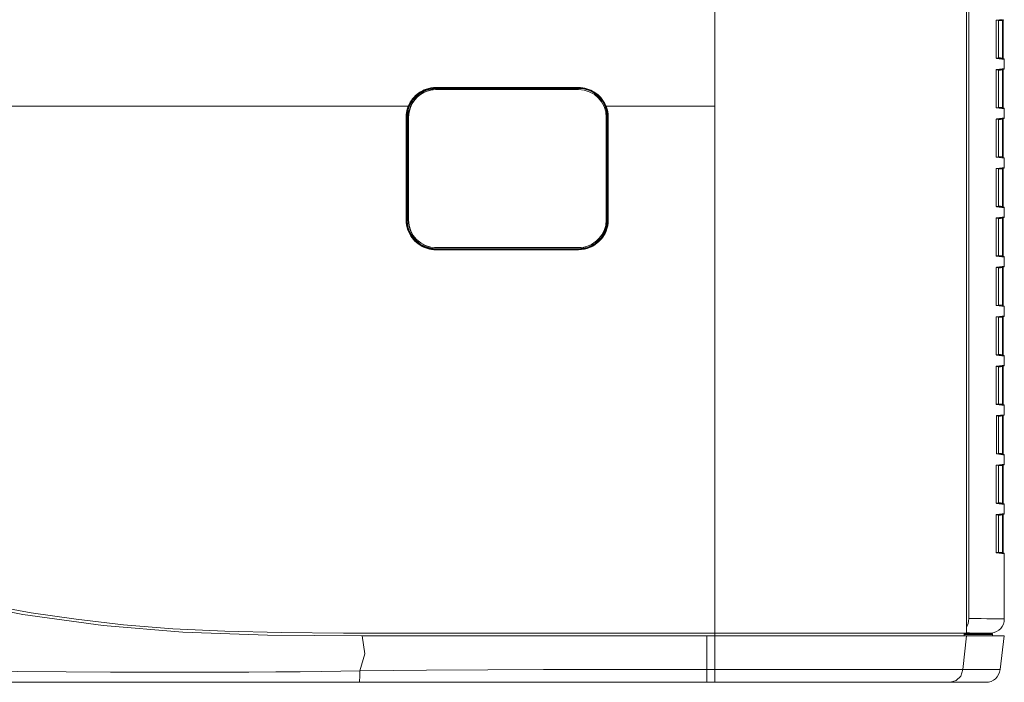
# Model space of a CAD drawing. Header units: millimetres. Extents: x 3925 to 5043, y -86 to 778.
# Tile 16 of 96: x 4200 to 4286, y 64 to 121. Entities that reach past the tile are written whole.
import ezdxf

# ---------------------------------------------------------------- set-up
doc = ezdxf.new("R2010")
doc.units = ezdxf.units.MM
doc.header["$LTSCALE"] = 46.255
for name, color, linetype in [('H30-RIGHT-CODXF_CONTINUOUS_LINE', 7, 'CONTINUOUS'), ('H30K-FRONT-CDXF_CONTINUOUS_LINE', 7, 'CONTINUOUS'), ('H30K-IR-MYLADXF_CONTINUOUS_LINE', 7, 'CONTINUOUS'), ('H30K-TOP-COVDXF_CONTINUOUS_LINE', 7, 'CONTINUOUS')]:
    doc.layers.add(name, color=color, linetype=linetype)

msp = doc.modelspace()

# ---------------------------------------------------------------- linework, layer by layer
at = {"layer": 'H30-RIGHT-CODXF_CONTINUOUS_LINE', "color": 7, "linetype": 'Continuous', "lineweight": 0}
for p, q in [((4282.459, 69.2699), (4282.459, 147.2809)), ((4284.8281, 120.843), (4284.8296, 120.8813)), ((4284.8281, 117.7357), (4284.8281, 120.843)), ((4284.8281, 120.843), (4284.8291, 120.843)), ((4284.8329, 120.8985), (4285.4814, 120.9781)), ((4284.8394, 120.9347), (4284.8474, 120.9446)), ((4284.8474, 120.9446), (4285.3493, 121.0062)), ((4285.0253, 117.6566), (4285.0253, 120.9221)), ((4285.0313, 120.8732), (4285.3707, 120.9149)), ((4285.3707, 120.9149), (4285.3707, 117.6638)), ((4285.3707, 120.9149), (4285.4145, 120.9149)), ((4285.4145, 120.9149), (4285.4145, 117.6638)), ((4284.8298, 117.6942), (4284.8281, 117.7357)), ((4284.8291, 117.7357), (4284.8281, 117.7357)), ((4284.8365, 117.6631), (4284.8328, 117.6802)), ((4285.4814, 117.6006), (4284.8386, 117.6795)), ((4285.3055, 117.5779), (4284.8473, 117.6341)), ((4285.0313, 117.7054), (4285.3707, 117.6638)), ((4285.5253, 117.5509), (4285.3055, 117.5779)), ((4285.4146, 117.6638), (4285.3707, 117.6638)), ((4285.5253, 116.7578), (4285.5253, 117.5509)), ((4284.8281, 116.573), (4284.8296, 116.6113)), ((4284.8281, 113.4657), (4284.8281, 116.573)), ((4284.8281, 116.573), (4284.8291, 116.573)), ((4284.8329, 116.6285), (4285.4814, 116.7081)), ((4284.8394, 116.6647), (4284.8474, 116.6746)), ((4284.8474, 116.6746), (4285.3493, 116.7362)), ((4285.0253, 113.3866), (4285.0253, 116.6521)), ((4285.0313, 116.6032), (4285.3707, 116.6449)), ((4285.3493, 116.7362), (4285.5253, 116.7578)), ((4285.3707, 116.6449), (4285.3707, 113.3938)), ((4285.3707, 116.6449), (4285.4145, 116.6449)), ((4285.4145, 116.6449), (4285.4145, 113.3938)), ((4284.8298, 113.4242), (4284.8281, 113.4657)), ((4284.8291, 113.4657), (4284.8281, 113.4657)), ((4284.8365, 113.3931), (4284.8328, 113.4102)), ((4285.4814, 113.3306), (4284.8386, 113.4095)), ((4285.3055, 113.3079), (4284.8473, 113.3641)), ((4285.0313, 113.4354), (4285.3707, 113.3938)), ((4285.5253, 113.2809), (4285.3055, 113.3079)), ((4285.4146, 113.3938), (4285.3707, 113.3938)), ((4285.5253, 112.4878), (4285.5253, 113.2809)), ((4284.8281, 112.303), (4284.8296, 112.3413)), ((4284.8281, 109.1957), (4284.8281, 112.303)), ((4284.8281, 112.303), (4284.8291, 112.303)), ((4284.8329, 112.3585), (4285.4814, 112.4381)), ((4284.8394, 112.3947), (4284.8474, 112.4046)), ((4284.8474, 112.4046), (4285.3493, 112.4662)), ((4285.0253, 109.1166), (4285.0253, 112.3821)), ((4285.0313, 112.3332), (4285.3707, 112.3749)), ((4285.3493, 112.4662), (4285.5253, 112.4878)), ((4285.3707, 112.3749), (4285.3707, 109.1238)), ((4285.3707, 112.3749), (4285.4145, 112.3749)), ((4285.4145, 112.3749), (4285.4145, 109.1238)), ((4284.8298, 109.1542), (4284.8281, 109.1957)), ((4284.8291, 109.1957), (4284.8281, 109.1957)), ((4284.8365, 109.1231), (4284.8328, 109.1402)), ((4285.4814, 109.0606), (4284.8386, 109.1395)), ((4285.3055, 109.0379), (4284.8473, 109.0941)), ((4285.0313, 109.1654), (4285.3707, 109.1238)), ((4285.5253, 109.0109), (4285.3055, 109.0379)), ((4285.4146, 109.1238), (4285.3707, 109.1238)), ((4285.5253, 108.2178), (4285.5253, 109.0109)), ((4284.8281, 108.033), (4284.8296, 108.0713)), ((4284.8281, 104.9257), (4284.8281, 108.033)), ((4284.8281, 108.033), (4284.8291, 108.033)), ((4284.8329, 108.0885), (4285.4814, 108.1681)), ((4284.8394, 108.1247), (4284.8474, 108.1346)), ((4284.8474, 108.1346), (4285.3493, 108.1962)), ((4285.0253, 104.8466), (4285.0253, 108.1121)), ((4285.0313, 108.0632), (4285.3707, 108.1049)), ((4285.3493, 108.1962), (4285.5253, 108.2178)), ((4285.3707, 108.1049), (4285.3707, 104.8538)), ((4285.3707, 108.1049), (4285.4145, 108.1049)), ((4285.4145, 108.1049), (4285.4145, 104.8538)), ((4284.8298, 104.8842), (4284.8281, 104.9257)), ((4284.8291, 104.9257), (4284.8281, 104.9257)), ((4284.8365, 104.853), (4284.8328, 104.8702)), ((4285.4814, 104.7906), (4284.8386, 104.8695)), ((4285.3055, 104.7679), (4284.8473, 104.8241)), ((4285.0313, 104.8954), (4285.3707, 104.8538)), ((4285.5253, 104.7409), (4285.3055, 104.7679)), ((4285.4146, 104.8538), (4285.3707, 104.8538)), ((4285.5253, 103.9478), (4285.5253, 104.7409)), ((4284.8281, 103.763), (4284.8296, 103.8013)), ((4284.8281, 100.6557), (4284.8281, 103.763)), ((4284.8281, 103.763), (4284.8291, 103.763)), ((4284.8329, 103.8185), (4285.4814, 103.8981)), ((4284.8394, 103.8547), (4284.8474, 103.8646)), ((4284.8474, 103.8646), (4285.3493, 103.9262)), ((4285.0253, 100.5766), (4285.0253, 103.8421)), ((4285.0313, 103.7932), (4285.3707, 103.8349)), ((4285.3493, 103.9262), (4285.5253, 103.9478)), ((4285.3707, 103.8349), (4285.3707, 100.5838)), ((4285.3707, 103.8349), (4285.4145, 103.8349)), ((4285.4145, 103.8349), (4285.4145, 100.5838)), ((4284.8298, 100.6142), (4284.8281, 100.6557)), ((4284.8291, 100.6557), (4284.8281, 100.6557)), ((4284.8365, 100.5831), (4284.8328, 100.6002)), ((4285.4814, 100.5206), (4284.8386, 100.5995)), ((4285.3055, 100.4979), (4284.8473, 100.5541)), ((4285.0313, 100.6254), (4285.3707, 100.5838)), ((4285.5253, 100.4709), (4285.3055, 100.4979)), ((4285.4146, 100.5838), (4285.3707, 100.5838)), ((4285.5253, 99.6778), (4285.5253, 100.4709)), ((4284.8281, 99.493), (4284.8296, 99.5313)), ((4284.8329, 99.5485), (4285.4814, 99.6281)), ((4284.8394, 99.5847), (4284.8474, 99.5946)), ((4284.8474, 99.5946), (4285.3493, 99.6562)), ((4285.0253, 96.3066), (4285.0253, 99.5721)), ((4285.0313, 99.5232), (4285.3707, 99.5649)), ((4285.3493, 99.6562), (4285.5253, 99.6778)), ((4285.3707, 99.5649), (4285.3707, 96.3138)), ((4285.3707, 99.5649), (4285.4145, 99.5649)), ((4285.4145, 99.5649), (4285.4145, 96.3138)), ((4284.8281, 96.3857), (4284.8281, 99.493)), ((4284.8281, 99.493), (4284.8291, 99.493)), ((4284.8298, 96.3442), (4284.8281, 96.3857)), ((4284.8291, 96.3857), (4284.8281, 96.3857)), ((4284.8365, 96.3131), (4284.8328, 96.3302)), ((4285.4814, 96.2506), (4284.8386, 96.3295)), ((4285.3055, 96.2279), (4284.8473, 96.2841)), ((4285.0313, 96.3554), (4285.3707, 96.3138)), ((4285.5253, 96.2009), (4285.3055, 96.2279)), ((4285.4146, 96.3138), (4285.3707, 96.3138)), ((4285.5253, 95.4078), (4285.5253, 96.2009)), ((4284.8281, 95.223), (4284.8296, 95.2613)), ((4284.8329, 95.2785), (4285.4814, 95.3581)), ((4284.8394, 95.3147), (4284.8474, 95.3246)), ((4284.8474, 95.3246), (4285.3493, 95.3862)), ((4285.0253, 92.0366), (4285.0253, 95.3021)), ((4285.0313, 95.2532), (4285.3707, 95.2949)), ((4285.3493, 95.3862), (4285.5253, 95.4078)), ((4285.3707, 95.2949), (4285.3707, 92.0438)), ((4285.3707, 95.2949), (4285.4145, 95.2949)), ((4285.4145, 95.2949), (4285.4145, 92.0438)), ((4284.8281, 92.1157), (4284.8281, 95.223)), ((4284.8281, 95.223), (4284.8291, 95.223)), ((4284.8298, 92.0742), (4284.8281, 92.1157)), ((4284.8291, 92.1157), (4284.8281, 92.1157)), ((4284.8365, 92.0431), (4284.8328, 92.0602)), ((4285.4814, 91.9806), (4284.8386, 92.0595)), ((4285.3055, 91.9579), (4284.8473, 92.0141)), ((4285.0313, 92.0854), (4285.3707, 92.0438)), ((4285.5253, 91.9309), (4285.3055, 91.9579)), ((4285.4146, 92.0438), (4285.3707, 92.0438)), ((4285.5253, 91.1378), (4285.5253, 91.9309)), ((4284.8329, 91.0085), (4285.4814, 91.0881)), ((4284.8394, 91.0447), (4284.8474, 91.0546)), ((4284.8474, 91.0546), (4285.3493, 91.1162)), ((4285.0253, 87.7666), (4285.0253, 91.0321)), ((4285.0313, 90.9832), (4285.3707, 91.0249)), ((4285.3493, 91.1162), (4285.5253, 91.1378)), ((4285.3707, 91.0249), (4285.3707, 87.7738)), ((4285.3707, 91.0249), (4285.4145, 91.0249)), ((4285.4145, 91.0249), (4285.4145, 87.7738)), ((4284.8281, 90.953), (4284.8296, 90.9913)), ((4284.8281, 87.8457), (4284.8281, 90.953)), ((4284.8281, 90.953), (4284.8291, 90.953)), ((4284.8298, 87.8042), (4284.8281, 87.8457)), ((4284.8291, 87.8457), (4284.8281, 87.8457)), ((4284.8365, 87.7731), (4284.8328, 87.7902)), ((4285.4814, 87.7106), (4284.8386, 87.7895)), ((4285.3055, 87.6879), (4284.8473, 87.7441)), ((4285.0313, 87.8154), (4285.3707, 87.7738)), ((4285.5253, 87.6609), (4285.3055, 87.6879)), ((4285.4146, 87.7738), (4285.3707, 87.7738)), ((4285.5253, 86.8678), (4285.5253, 87.6609)), ((4284.8515, 86.7408), (4285.4814, 86.8181)), ((4284.8581, 86.7769), (4284.8662, 86.787)), ((4284.8662, 86.787), (4285.5253, 86.8678)), ((4285.0253, 83.4966), (4285.0253, 86.7621)), ((4285.0313, 86.7132), (4285.3707, 86.7549)), ((4285.3707, 86.7549), (4285.3707, 83.5038)), ((4285.3707, 86.7549), (4285.4145, 86.7549)), ((4285.4145, 86.7549), (4285.4145, 83.5038)), ((4284.8466, 86.6838), (4284.8481, 86.7228)), ((4284.8466, 83.5749), (4284.8466, 86.6838)), ((4284.8466, 86.6838), (4284.8475, 86.6838)), ((4284.8484, 83.5323), (4284.8466, 83.5749)), ((4284.8475, 83.5749), (4284.8466, 83.5749)), ((4284.8551, 83.5012), (4284.8544, 83.5038)), ((4285.4814, 83.4406), (4284.8571, 83.5172)), ((4285.3845, 83.4082), (4284.8661, 83.4718)), ((4285.0313, 83.5454), (4285.3707, 83.5038)), ((4285.4146, 83.5038), (4285.3707, 83.5038)), ((4285.5253, 83.3909), (4285.3845, 83.4082)), ((4285.5253, 82.5978), (4285.5253, 83.3909)), ((4284.8329, 82.4685), (4285.4814, 82.5481)), ((4284.8394, 82.5047), (4284.8474, 82.5146)), ((4284.8474, 82.5146), (4285.3493, 82.5762)), ((4285.3493, 82.5762), (4285.5253, 82.5978)), ((4284.8281, 82.413), (4284.8296, 82.4513)), ((4284.8281, 79.3057), (4284.8281, 82.413)), ((4284.8281, 82.413), (4284.8291, 82.413)), ((4285.0253, 79.2266), (4285.0253, 82.4921)), ((4285.0313, 82.4432), (4285.3707, 82.4849)), ((4285.3707, 82.4849), (4285.3707, 79.2338)), ((4285.3707, 82.4849), (4285.4145, 82.4849)), ((4285.4145, 82.4849), (4285.4145, 79.2338)), ((4284.8298, 79.2642), (4284.8281, 79.3057)), ((4284.8291, 79.3057), (4284.8281, 79.3057)), ((4284.8365, 79.2331), (4284.8328, 79.2502)), ((4285.4814, 79.1706), (4284.8386, 79.2495)), ((4285.3055, 79.1479), (4284.8473, 79.2041)), ((4285.0313, 79.2754), (4285.3707, 79.2338)), ((4285.5253, 79.1209), (4285.3055, 79.1479)), ((4285.4146, 79.2338), (4285.3707, 79.2338)), ((4285.5253, 78.3278), (4285.5253, 79.1209)), ((4284.8329, 78.1985), (4285.4814, 78.2781)), ((4284.8394, 78.2347), (4284.8474, 78.2446)), ((4284.8474, 78.2446), (4285.3493, 78.3062)), ((4285.3493, 78.3062), (4285.5253, 78.3278)), ((4284.8281, 78.143), (4284.8296, 78.1813)), ((4284.8281, 75.0357), (4284.8281, 78.143)), ((4284.8281, 78.143), (4284.8291, 78.143)), ((4285.0253, 74.9566), (4285.0253, 78.2221)), ((4285.0313, 78.1732), (4285.3707, 78.2149)), ((4285.3707, 78.2149), (4285.3707, 74.9638)), ((4285.3707, 78.2149), (4285.4145, 78.2149)), ((4285.4145, 78.2149), (4285.4145, 74.9638)), ((4284.8298, 74.9942), (4284.8281, 75.0357)), ((4284.8291, 75.0357), (4284.8281, 75.0357)), ((4284.8365, 74.9631), (4284.8328, 74.9802)), ((4285.4814, 74.9006), (4284.8386, 74.9795)), ((4285.3055, 74.8779), (4284.8473, 74.9341)), ((4285.0313, 75.0054), (4285.3707, 74.9638)), ((4285.5253, 74.8509), (4285.3055, 74.8779)), ((4285.4146, 74.9638), (4285.3707, 74.9638)), ((4285.5253, 69.2347), (4285.5253, 74.8509)), ((4284.0225, 69.2499), (4283.5301, 69.2556)), ((4284.5363, 69.2443), (4284.0225, 69.2499)), ((4285.5253, 69.2347), (4285.4155, 69.2358)), ((4282.2657, 68.5709), (4282.3045, 68.632)), ((4282.5213, 68.0166), (4282.2657, 68.0204)), ((4283.863, 67.9999), (4283.4767, 68.0043)), ((4284.4276, 67.9941), (4283.863, 67.9999)), ((4284.2669, 67.9743), (4284.4276, 67.9941))]:
    msp.add_line(p, q, dxfattribs=at)
for points in [[(4284.8291, 120.843), (4284.8292, 120.8538), (4284.8319, 120.8926), (4284.8339, 120.9047)], [(4284.8296, 120.8813), (4284.8335, 120.9128), (4284.8394, 120.9347)], [(4285.3776, 120.9654), (4285.3768, 120.9615), (4285.3752, 120.951), (4285.3732, 120.9357), (4285.3707, 120.9149)], [(4285.4146, 120.8921), (4285.4147, 120.9358), (4285.4158, 120.9701)], [(4284.8328, 117.6802), (4284.8299, 117.7082), (4284.8291, 117.7357)], [(4284.8473, 117.6341), (4284.84, 117.6426), (4284.8339, 117.6637), (4284.8298, 117.6942)], [(4284.8474, 117.6341), (4284.8419, 117.6573), (4284.8364, 117.6637)], [(4285.3707, 117.6638), (4285.373, 117.6444), (4285.3751, 117.6286), (4285.3767, 117.6179), (4285.3776, 117.6133)], [(4285.4158, 117.6086), (4285.4158, 117.6092), (4285.4147, 117.6449), (4285.4146, 117.6638)], [(4284.8291, 116.573), (4284.8292, 116.5838), (4284.8319, 116.6226), (4284.8339, 116.6347)], [(4284.8296, 116.6113), (4284.8335, 116.6428), (4284.8394, 116.6647)], [(4285.3776, 116.6954), (4285.3768, 116.6915), (4285.3752, 116.681), (4285.3732, 116.6657), (4285.3707, 116.6449)], [(4285.4146, 116.6221), (4285.4147, 116.6658), (4285.4158, 116.7001)], [(4284.8328, 113.4102), (4284.8299, 113.4382), (4284.8291, 113.4657)], [(4284.8473, 113.3641), (4284.84, 113.3726), (4284.8339, 113.3937), (4284.8298, 113.4242)], [(4284.8474, 113.3641), (4284.8419, 113.3873), (4284.8364, 113.3937)], [(4285.3707, 113.3938), (4285.373, 113.3744), (4285.3751, 113.3586), (4285.3767, 113.3479), (4285.3776, 113.3433)], [(4285.4158, 113.3386), (4285.4158, 113.3392), (4285.4147, 113.3749), (4285.4146, 113.3938)], [(4284.8291, 112.303), (4284.8292, 112.3138), (4284.8319, 112.3526), (4284.8339, 112.3647)], [(4284.8296, 112.3413), (4284.8335, 112.3728), (4284.8394, 112.3947)], [(4285.3776, 112.4254), (4285.3768, 112.4215), (4285.3752, 112.411), (4285.3732, 112.3957), (4285.3707, 112.3749)], [(4285.4146, 112.3521), (4285.4147, 112.3958), (4285.4158, 112.4301)], [(4284.8328, 109.1402), (4284.8299, 109.1682), (4284.8291, 109.1957)], [(4284.8473, 109.0941), (4284.84, 109.1026), (4284.8339, 109.1237), (4284.8298, 109.1542)], [(4284.8474, 109.0941), (4284.8419, 109.1173), (4284.8364, 109.1237)], [(4285.3707, 109.1238), (4285.373, 109.1044), (4285.3751, 109.0886), (4285.3767, 109.0779), (4285.3776, 109.0733)], [(4285.4158, 109.0686), (4285.4158, 109.0692), (4285.4147, 109.1049), (4285.4146, 109.1238)], [(4284.8291, 108.033), (4284.8292, 108.0438), (4284.8319, 108.0826), (4284.8339, 108.0947)], [(4284.8296, 108.0713), (4284.8335, 108.1028), (4284.8394, 108.1247)], [(4285.3776, 108.1554), (4285.3768, 108.1515), (4285.3752, 108.141), (4285.3732, 108.1257), (4285.3707, 108.1049)], [(4285.4146, 108.0821), (4285.4147, 108.1258), (4285.4158, 108.1601)], [(4284.8328, 104.8702), (4284.8299, 104.8983), (4284.8291, 104.9257)], [(4284.8473, 104.8241), (4284.84, 104.8326), (4284.8339, 104.8537), (4284.8298, 104.8842)], [(4284.8474, 104.8241), (4284.8419, 104.8473), (4284.8364, 104.8537)], [(4285.3707, 104.8538), (4285.373, 104.8344), (4285.3751, 104.8186), (4285.3767, 104.8079), (4285.3776, 104.8033)], [(4285.4158, 104.7986), (4285.4158, 104.7992), (4285.4147, 104.8349), (4285.4146, 104.8538)], [(4284.8291, 103.763), (4284.8292, 103.7738), (4284.8319, 103.8126), (4284.8339, 103.8247)], [(4284.8296, 103.8013), (4284.8335, 103.8328), (4284.8394, 103.8547)], [(4285.3776, 103.8854), (4285.3768, 103.8815), (4285.3752, 103.871), (4285.3732, 103.8557), (4285.3707, 103.8349)], [(4285.4146, 103.8121), (4285.4147, 103.8558), (4285.4158, 103.8901)], [(4284.8328, 100.6002), (4284.8299, 100.6282), (4284.8291, 100.6557)], [(4284.8473, 100.5541), (4284.84, 100.5626), (4284.8339, 100.5837), (4284.8298, 100.6142)], [(4284.8474, 100.5541), (4284.8419, 100.5773), (4284.8364, 100.5837)], [(4285.3707, 100.5838), (4285.373, 100.5644), (4285.3751, 100.5486), (4285.3767, 100.5379), (4285.3776, 100.5333)], [(4285.4158, 100.5286), (4285.4158, 100.5292), (4285.4147, 100.5649), (4285.4146, 100.5838)], [(4284.8291, 99.493), (4284.8292, 99.5038), (4284.8319, 99.5426), (4284.8339, 99.5547)], [(4284.8296, 99.5313), (4284.8335, 99.5628), (4284.8394, 99.5847)], [(4285.3776, 99.6154), (4285.3768, 99.6115), (4285.3752, 99.601), (4285.3732, 99.5857), (4285.3707, 99.5649)], [(4285.4146, 99.5421), (4285.4147, 99.5858), (4285.4158, 99.6201)], [(4284.8328, 96.3302), (4284.8299, 96.3582), (4284.8291, 96.3857)], [(4284.8473, 96.2841), (4284.84, 96.2926), (4284.8339, 96.3137), (4284.8298, 96.3442)], [(4284.8474, 96.2841), (4284.8419, 96.3073), (4284.8364, 96.3137)], [(4285.3707, 96.3138), (4285.373, 96.2944), (4285.3751, 96.2786), (4285.3767, 96.2679), (4285.3776, 96.2633)], [(4285.4158, 96.2586), (4285.4158, 96.2592), (4285.4147, 96.2949), (4285.4146, 96.3138)], [(4284.8291, 95.223), (4284.8292, 95.2338), (4284.8319, 95.2726), (4284.8339, 95.2847)], [(4284.8296, 95.2613), (4284.8335, 95.2928), (4284.8394, 95.3147)], [(4285.3776, 95.3454), (4285.3768, 95.3415), (4285.3752, 95.331), (4285.3732, 95.3157), (4285.3707, 95.2949)], [(4285.4146, 95.2721), (4285.4147, 95.3158), (4285.4158, 95.3501)], [(4284.8328, 92.0602), (4284.8299, 92.0882), (4284.8291, 92.1157)], [(4284.8473, 92.0141), (4284.84, 92.0226), (4284.8339, 92.0437), (4284.8298, 92.0742)], [(4284.8474, 92.0141), (4284.8419, 92.0373), (4284.8364, 92.0437)], [(4285.3707, 92.0438), (4285.373, 92.0244), (4285.3751, 92.0086), (4285.3767, 91.9979), (4285.3776, 91.9933)], [(4285.4158, 91.9886), (4285.4158, 91.9892), (4285.4147, 92.0249), (4285.4146, 92.0438)], [(4284.8291, 90.953), (4284.8292, 90.9627), (4284.8319, 91.002), (4284.8338, 91.0144)], [(4284.8296, 90.9913), (4284.8335, 91.0228), (4284.8394, 91.0447)], [(4285.3776, 91.0754), (4285.3768, 91.0715), (4285.3752, 91.061), (4285.3732, 91.0457), (4285.3707, 91.0249)], [(4285.4146, 91.0021), (4285.4147, 91.0458), (4285.4158, 91.0801)], [(4284.8328, 87.7902), (4284.8299, 87.8182), (4284.8291, 87.8457)], [(4284.8473, 87.7441), (4284.84, 87.7526), (4284.8339, 87.7737), (4284.8298, 87.8042)], [(4284.8474, 87.7441), (4284.8419, 87.7673), (4284.8364, 87.7737)], [(4285.3707, 87.7738), (4285.373, 87.7544), (4285.3751, 87.7386), (4285.3767, 87.7279), (4285.3776, 87.7233)], [(4285.4158, 87.7186), (4285.4158, 87.7192), (4285.4147, 87.7549), (4285.4146, 87.7738)], [(4284.8475, 86.6838), (4284.848, 86.7047), (4284.8511, 86.7387), (4284.8528, 86.7482)], [(4284.8481, 86.7228), (4284.8522, 86.7547), (4284.8581, 86.7769)], [(4285.3776, 86.8054), (4285.3768, 86.8015), (4285.3752, 86.791), (4285.3732, 86.7757), (4285.3707, 86.7549)], [(4285.4146, 86.7321), (4285.4147, 86.7758), (4285.4158, 86.8101)], [(4284.8544, 83.5038), (4284.8503, 83.5264), (4284.8476, 83.5653), (4284.8475, 83.5749)], [(4284.8661, 83.4718), (4284.8588, 83.4802), (4284.8527, 83.5014), (4284.8484, 83.5323)], [(4284.8662, 83.4717), (4284.8607, 83.495), (4284.8551, 83.5014)], [(4285.3707, 83.5038), (4285.373, 83.4844), (4285.3751, 83.4686), (4285.3767, 83.4579), (4285.3776, 83.4533)], [(4285.4158, 83.4486), (4285.4158, 83.4492), (4285.4147, 83.4849), (4285.4146, 83.5038)], [(4284.8296, 82.4513), (4284.8335, 82.4828), (4284.8394, 82.5047)], [(4285.3776, 82.5354), (4285.3768, 82.5315), (4285.3752, 82.521), (4285.3732, 82.5057), (4285.3707, 82.4849)], [(4285.4146, 82.4621), (4285.4147, 82.5058), (4285.4158, 82.5401)], [(4284.8291, 82.413), (4284.8292, 82.4238), (4284.8319, 82.4626), (4284.8339, 82.4747)], [(4284.8328, 79.2502), (4284.8299, 79.2782), (4284.8291, 79.3057)], [(4284.8473, 79.2041), (4284.84, 79.2126), (4284.8339, 79.2337), (4284.8298, 79.2642)], [(4284.8474, 79.2041), (4284.8419, 79.2273), (4284.8364, 79.2337)], [(4285.3707, 79.2338), (4285.373, 79.2144), (4285.3751, 79.1986), (4285.3767, 79.1879), (4285.3776, 79.1833)], [(4285.4158, 79.1786), (4285.4158, 79.1792), (4285.4147, 79.2149), (4285.4146, 79.2338)], [(4285.3776, 78.2654), (4285.3768, 78.2615), (4285.3752, 78.251), (4285.3732, 78.2357), (4285.3707, 78.2149)], [(4285.4146, 78.1921), (4285.4147, 78.2358), (4285.4158, 78.2701)], [(4284.8291, 78.143), (4284.8292, 78.1538), (4284.8319, 78.1926), (4284.8339, 78.2047)], [(4284.8296, 78.1813), (4284.8335, 78.2128), (4284.8394, 78.2347)], [(4284.8328, 74.9802), (4284.8299, 75.0082), (4284.8291, 75.0357)], [(4284.8473, 74.9341), (4284.84, 74.9426), (4284.8339, 74.9637), (4284.8298, 74.9942)], [(4284.8474, 74.9341), (4284.8419, 74.9573), (4284.8364, 74.9637)], [(4285.3707, 74.9638), (4285.373, 74.9444), (4285.3751, 74.9286), (4285.3767, 74.9179), (4285.3776, 74.9133)], [(4285.4158, 74.9086), (4285.4158, 74.9092), (4285.4147, 74.9449), (4285.4146, 74.9638)], [(4282.3045, 68.632), (4282.3894, 68.833), (4282.4414, 69.0479), (4282.459, 69.2699)], [(4283.5301, 69.2556), (4282.9988, 69.2623), (4282.459, 69.2699)], [(4285.4155, 69.2358), (4284.94, 69.2403), (4284.5363, 69.2443)], [(4283.4767, 68.0043), (4283.0153, 68.0099), (4282.5213, 68.0166)]]:
    msp.add_lwpolyline(points, dxfattribs=at)
for centre, radius, start, end in [((4285.4753, 117.5509), 0.05, 0, 83), ((4285.4753, 116.7578), 0.05, 277, 0), ((4285.4753, 113.2809), 0.05, 0, 83), ((4285.4753, 112.4878), 0.05, 277, 0), ((4285.4753, 109.0109), 0.05, 0, 83), ((4285.4753, 108.2178), 0.05, 277, 0), ((4285.4753, 104.7409), 0.05, 0, 83), ((4285.4753, 103.9478), 0.05, 277, 0), ((4285.4753, 100.4709), 0.05, 0, 83), ((4285.4753, 99.6778), 0.05, 277, 0), ((4285.4753, 96.2009), 0.05, 0, 83), ((4285.4753, 95.4078), 0.05, 277, 0), ((4285.4753, 91.9309), 0.05, 0, 83), ((4285.4753, 91.1378), 0.05, 277, 0), ((4285.4753, 87.6609), 0.05, 0, 83), ((4285.4753, 86.8678), 0.05, 277, 0), ((4285.4753, 83.3909), 0.05, 0, 83), ((4285.4753, 82.5978), 0.05, 277, 0), ((4285.4753, 79.1209), 0.05, 0, 83), ((4285.4753, 78.3278), 0.05, 277, 0), ((4285.4753, 74.8509), 0.05, 360, 83), ((4284.2753, 69.2347), 1.25, 277, 0)]:
    msp.add_arc(centre, radius, start, end, dxfattribs=at)
at = {"layer": 'H30K-FRONT-CDXF_CONTINUOUS_LINE', "color": 7, "linetype": 'Continuous', "lineweight": 0}
for p, q in [((4260.5253, 113.5043), (4260.5263, 147.3086)), ((4282.2657, 147.3096), (4282.2657, 68.0043)), ((4236.4366, 115.0418), (4236.4362, 115.0735)), ((4248.7364, 115.0733), (4236.4362, 115.0735)), ((4248.7366, 115.0418), (4236.4366, 115.0418)), ((4248.7388, 115.123), (4236.441, 115.1232)), ((4248.7366, 115.0418), (4248.7364, 115.0733)), ((4202.9652, 113.505), (4195.0269, 113.5045)), ((4260.5253, 113.5043), (4260.5269, 68.0043)), ((4233.8602, 112.5418), (4233.8603, 107.735)), ((4233.9366, 112.5418), (4233.8602, 112.5418)), ((4233.9037, 112.5418), (4233.904, 106.8621)), ((4233.9366, 112.5418), (4233.9366, 103.6918)), ((4251.2366, 103.6918), (4251.2366, 112.5418)), ((4251.2366, 112.5418), (4251.3193, 112.5418)), ((4251.2676, 103.6918), (4251.2676, 112.5418)), ((4251.3194, 103.6919), (4251.3193, 112.5418)), ((4233.8603, 107.735), (4233.86, 103.6916)), ((4233.904, 106.8621), (4233.9038, 103.6919)), ((4233.9038, 103.6919), (4233.86, 103.6916)), ((4233.9038, 103.6919), (4233.9366, 103.6918)), ((4251.3194, 103.6919), (4251.2366, 103.6918)), ((4235.9535, 101.2388), (4236.4366, 101.1918)), ((4236.4362, 101.1602), (4236.4366, 101.1918)), ((4236.4362, 101.1602), (4248.7364, 101.1604)), ((4248.7366, 101.1918), (4236.4366, 101.1918)), ((4236.4407, 101.1104), (4248.7388, 101.1107)), ((4248.7364, 101.1604), (4248.7366, 101.1918)), ((4282.2657, 68.0043), (4228.4362, 68.0043)), ((4260.5209, 68.0043), (4260.5208, 67.7543)), ((4282.045, 68.0043), (4282.045, 67.7543))]:
    msp.add_line(p, q, dxfattribs=at)
for points in [[(4236.4366, 115.0418), (4235.6741, 114.9227), (4234.9747, 114.5699), (4234.4497, 114.0592), (4234.0745, 113.3608), (4233.9366, 112.5418)], [(4236.441, 115.1232), (4236.2087, 115.1127), (4235.9901, 115.0834), (4235.7879, 115.0392), (4235.6026, 114.9832), (4235.4292, 114.9165), (4235.2646, 114.8393), (4235.1062, 114.7512), (4234.9534, 114.6513), (4234.8074, 114.5402), (4234.6703, 114.4198), (4234.5426, 114.2905), (4234.4231, 114.1511), (4234.312, 114.001), (4234.2116, 113.8422), (4234.1228, 113.6762), (4234.0463, 113.5044)], [(4236.4362, 115.0735), (4236.2082, 115.0633), (4235.9938, 115.0346), (4235.7955, 114.9913), (4235.6136, 114.9364), (4235.4435, 114.8711), (4235.282, 114.7954), (4235.1266, 114.7089), (4234.9766, 114.611), (4234.8334, 114.5021), (4234.6988, 114.384), (4234.5735, 114.2572), (4234.4562, 114.1205), (4234.3471, 113.9733), (4234.2487, 113.8175), (4234.1614, 113.6547), (4234.0863, 113.4861)], [(4236.4362, 115.0735), (4236.4386, 115.082), (4236.4404, 115.0999), (4236.441, 115.1232)], [(4248.7364, 115.0733), (4248.7376, 115.0818), (4248.7385, 115.0998), (4248.7388, 115.123)], [(4251.0851, 113.4857), (4250.9843, 113.7055), (4250.8747, 113.8965), (4250.7591, 114.0636), (4250.6384, 114.2119), (4250.5121, 114.3455), (4250.3798, 114.467), (4250.2411, 114.5773), (4250.0959, 114.6772), (4249.9437, 114.7668), (4249.7847, 114.8459), (4249.6199, 114.9139), (4249.4505, 114.9705), (4249.2779, 115.0148), (4249.1008, 115.0469), (4248.9196, 115.0666), (4248.7364, 115.0733)], [(4251.2366, 112.5418), (4251.1875, 113.0343), (4251.0432, 113.5061), (4250.8098, 113.9389), (4250.4973, 114.3164), (4250.1191, 114.6248), (4249.6884, 114.8534), (4249.2233, 114.9941), (4248.7366, 115.0418)], [(4251.1332, 113.5043), (4251.0305, 113.7284), (4250.9187, 113.9232), (4250.8009, 114.0936), (4250.6778, 114.2448), (4250.5491, 114.381), (4250.4142, 114.5049), (4250.2728, 114.6174), (4250.1247, 114.7192), (4249.9696, 114.8105), (4249.8074, 114.8912), (4249.6394, 114.9605), (4249.4669, 115.0182), (4249.2908, 115.0634), (4249.1102, 115.0961), (4248.9255, 115.1161), (4248.7388, 115.123)], [(4202.9652, 113.505), (4210.581, 113.505), (4218.3183, 113.5038), (4226.1178, 113.5036), (4234.0463, 113.5044)], [(4234.0463, 113.5044), (4233.9813, 113.3234), (4233.9314, 113.1436), (4233.8941, 112.9587), (4233.8696, 112.7611), (4233.8602, 112.5418)], [(4234.0863, 113.4861), (4234.0226, 113.3086), (4233.9736, 113.1323), (4233.937, 112.9508), (4233.9129, 112.7569), (4233.9037, 112.5418)], [(4234.0863, 113.4861), (4234.0798, 113.4898), (4234.0655, 113.4963), (4234.0463, 113.5044)], [(4251.0851, 113.4857), (4251.0934, 113.4887), (4251.1109, 113.4954), (4251.1332, 113.5043)], [(4251.2676, 112.5418), (4251.2492, 112.8454), (4251.1918, 113.1565), (4251.0851, 113.4857)], [(4251.1332, 113.5043), (4255.8809, 113.5056), (4260.5253, 113.5043)], [(4251.3193, 112.5418), (4251.3006, 112.8514), (4251.242, 113.1686), (4251.1332, 113.5043)], [(4233.86, 103.6916), (4233.8705, 103.4588), (4233.9014, 103.2312), (4233.9515, 103.0104), (4234.0165, 102.8061), (4234.0932, 102.6192), (4234.1798, 102.4469), (4234.2755, 102.2869), (4234.38, 102.1376), (4234.4935, 101.9975), (4234.6166, 101.8655), (4234.7496, 101.7417), (4234.8919, 101.6268), (4235.0426, 101.5219), (4235.2005, 101.4279), (4235.3645, 101.3455), (4235.5334, 101.2752), (4235.7063, 101.217), (4235.8826, 101.1713), (4236.0642, 101.138), (4236.2512, 101.1174), (4236.4407, 101.1104)], [(4233.9038, 103.6919), (4233.9142, 103.4635), (4233.9445, 103.2402), (4233.9936, 103.0236), (4234.0575, 102.8232), (4234.1328, 102.6398), (4234.2177, 102.4709), (4234.3117, 102.3139), (4234.4143, 102.1674), (4234.5256, 102.03), (4234.6465, 101.9006), (4234.777, 101.7791), (4234.9167, 101.6664), (4235.0645, 101.5636), (4235.2195, 101.4714), (4235.3803, 101.3907), (4235.546, 101.3217), (4235.7157, 101.2647), (4235.8886, 101.2199)], [(4233.9366, 103.6918), (4233.9873, 103.1909), (4234.1356, 102.7143), (4234.3732, 102.2803), (4234.6879, 101.9052), (4235.0654, 101.6014), (4235.4928, 101.3769), (4235.9535, 101.2388)], [(4248.7364, 101.1604), (4249.0121, 101.1755), (4249.2609, 101.2154), (4249.4805, 101.2723), (4249.6735, 101.3404), (4249.8476, 101.4175), (4250.0096, 101.504), (4250.1621, 101.6001), (4250.3053, 101.7053), (4250.4394, 101.8191), (4250.565, 101.9415), (4250.6827, 102.0731), (4250.7928, 102.2156), (4250.8956, 102.3708), (4250.9909, 102.5412), (4251.0784, 102.7318), (4251.1549, 102.945), (4251.2155, 103.1808), (4251.2546, 103.4351), (4251.2676, 103.6918)], [(4248.7366, 101.1918), (4249.5174, 101.3169), (4250.1741, 101.6463), (4250.7066, 102.1524), (4251.0836, 102.8309), (4251.2366, 103.6918)], [(4248.7388, 101.1107), (4249.0198, 101.1261), (4249.2735, 101.1668), (4249.4974, 101.2248), (4249.6941, 101.2942), (4249.8716, 101.3728), (4250.0368, 101.461), (4250.1922, 101.5589), (4250.3383, 101.6662), (4250.475, 101.7822), (4250.603, 101.907), (4250.7229, 102.0412), (4250.8353, 102.1866), (4250.9401, 102.3448), (4251.0372, 102.5186), (4251.1264, 102.7128), (4251.2045, 102.9302), (4251.2663, 103.1708), (4251.3061, 103.4301), (4251.3194, 103.6919)], [(4235.8886, 101.2199), (4236.0668, 101.1872), (4236.2503, 101.1671), (4236.4362, 101.1602)], [(4236.4362, 101.1602), (4236.4385, 101.1517), (4236.4402, 101.1337), (4236.4407, 101.1104)], [(4248.7364, 101.1604), (4248.7376, 101.1518), (4248.7384, 101.1339), (4248.7388, 101.1107)], [(4194.5762, 71.113), (4197.8333, 70.4025), (4201.4727, 69.7589), (4205.3657, 69.1952), (4209.4501, 68.7295), (4213.7105, 68.3831), (4218.2028, 68.167), (4223.0609, 68.0527), (4228.4362, 68.0043)]]:
    msp.add_lwpolyline(points, dxfattribs=at)
at = {"layer": 'H30K-IR-MYLADXF_CONTINUOUS_LINE', "color": 7, "linetype": 'Continuous', "lineweight": 0}
for p, q in [((4236.4297, 114.9413), (4236.0827, 114.912)), ((4236.4979, 114.942), (4236.4297, 114.9413)), ((4248.7501, 114.9419), (4236.4979, 114.942)), ((4234.0358, 112.5419), (4234.0359, 103.6919)), ((4234.0358, 112.5419), (4234.0663, 112.5416)), ((4234.0663, 112.5416), (4234.0659, 109.3699)), ((4251.1473, 103.6919), (4251.1474, 112.5418)), ((4234.0659, 109.3699), (4234.0648, 103.6904)), ((4234.0359, 103.6919), (4234.0648, 103.6904)), ((4235.9874, 101.3373), (4236.3411, 101.2935)), ((4236.3411, 101.2935), (4236.4625, 101.2906))]:
    msp.add_line(p, q, dxfattribs=at)
for points in [[(4236.4022, 114.9412), (4235.9857, 114.8994), (4235.589, 114.787), (4235.2401, 114.6224), (4234.9333, 114.4133), (4234.6608, 114.1571), (4234.4208, 113.8455), (4234.2226, 113.4689), (4234.0861, 113.0316), (4234.0358, 112.5419)], [(4236.0827, 114.912), (4235.7137, 114.8215), (4235.3869, 114.6861), (4235.0956, 114.5131), (4234.8347, 114.3028), (4234.5989, 114.0505), (4234.391, 113.7476), (4234.2222, 113.3923), (4234.1077, 112.9875), (4234.0663, 112.5416)], [(4251.1474, 112.5418), (4251.0987, 113.0265), (4250.9567, 113.4781), (4250.7354, 113.8863), (4250.4435, 114.2416), (4250.0868, 114.5338), (4249.6758, 114.7547), (4249.2252, 114.8951), (4248.7501, 114.9419)], [(4234.0359, 103.6919), (4234.0846, 103.2075), (4234.2269, 102.7557), (4234.4489, 102.3468), (4234.7417, 101.9912), (4235.099, 101.6993), (4235.5109, 101.4785), (4235.9613, 101.3386), (4236.3156, 101.2948)], [(4234.0648, 103.6904), (4234.1132, 103.2061), (4234.2549, 102.7551), (4234.4758, 102.3471), (4234.7674, 101.9917), (4235.1244, 101.699), (4235.5362, 101.4777), (4235.9874, 101.3373)], [(4248.7501, 101.2918), (4248.9824, 101.3028), (4249.2148, 101.3368), (4249.4424, 101.3937), (4249.6605, 101.4716), (4249.8717, 101.5706), (4250.0858, 101.6988), (4250.3093, 101.8689), (4250.5422, 102.0974), (4250.7686, 102.3973), (4250.9642, 102.7733), (4251.0995, 103.2127), (4251.1473, 103.6919)], [(4248.7501, 101.2918), (4244.5866, 101.2917), (4240.4975, 101.2913), (4236.4625, 101.2906)]]:
    msp.add_lwpolyline(points, dxfattribs=at)
at = {"layer": 'H30K-TOP-COVDXF_CONTINUOUS_LINE', "color": 7, "linetype": 'Continuous', "lineweight": 0}
for p, q in [((4200.7665, 69.6204), (4194.4095, 70.8962)), ((4285.5253, 67.7543), (4230.071, 67.7543)), ((4259.821, 64.8522), (4259.8216, 67.7543)), ((4260.5259, 67.7543), (4260.526, 64.852)), ((4281.9554, 64.852), (4282.2657, 67.7543)), ((4283.8323, 67.9743), (4282.045, 67.9743)), ((4284.234, 67.8751), (4282.045, 67.8751)), ((4284.2951, 67.9743), (4283.8323, 67.9743)), ((4284.514, 67.8751), (4284.234, 67.8751)), ((4284.4019, 67.9743), (4284.2951, 67.9743)), ((4284.514, 67.8751), (4284.514, 67.7543)), ((4285.1689, 64.852), (4285.5253, 67.7543)), ((4259.8214, 63.8973), (4259.821, 64.8522)), ((4285.1689, 64.852), (4259.821, 64.8522)), ((4260.526, 63.7543), (4260.526, 64.852)), ((4259.8216, 63.7543), (4259.8214, 63.8973)), ((4283.9283, 63.7543), (4152.3903, 63.7543)), ((4259.8918, 63.7543), (4275.3918, 63.7543))]:
    msp.add_line(p, q, dxfattribs=at)
for points in [[(4230.071, 67.7543), (4221.8972, 67.8229), (4214.5811, 68.0794), (4207.6789, 68.6638), (4200.7665, 69.6204)], [(4229.8507, 64.7379), (4230.297, 66.2267), (4230.071, 67.7543)], [(4229.8507, 64.7379), (4228.2271, 64.7133), (4226.5561, 64.6908), (4224.7004, 64.6694), (4222.6183, 64.6501), (4220.2844, 64.6344), (4217.711, 64.6243), (4214.8942, 64.6215), (4211.788, 64.627), (4208.3345, 64.6416), (4204.5052, 64.6637), (4200.3155, 64.6883), (4195.8, 64.7065), (4190.9744, 64.7069), (4185.7547, 64.678), (4179.9899, 64.6083), (4173.8049, 64.4992), (4167.7195, 64.3807), (4162.167, 64.2889), (4157.2001, 64.2367), (4152.737, 64.2228)], [(4229.8274, 63.7543), (4229.8428, 63.8799), (4229.8497, 64.2313), (4229.8496, 64.7379)], [(4259.821, 64.8522), (4254.7592, 64.8552), (4250.1864, 64.8579), (4245.7184, 64.8556), (4240.914, 64.8425), (4235.6287, 64.8081), (4229.8496, 64.7346)], [(4280.8753, 63.7543), (4281.3806, 63.8973), (4281.7703, 64.2933), (4281.9554, 64.852)]]:
    msp.add_lwpolyline(points, dxfattribs=at)
for centre, radius, start, end in [((4284.414, 67.8751), 0.1, 0, 97), ((4283.9283, 65.0043), 1.25, 270, 353)]:
    msp.add_arc(centre, radius, start, end, dxfattribs=at)

doc.saveas('drawing.dxf')
